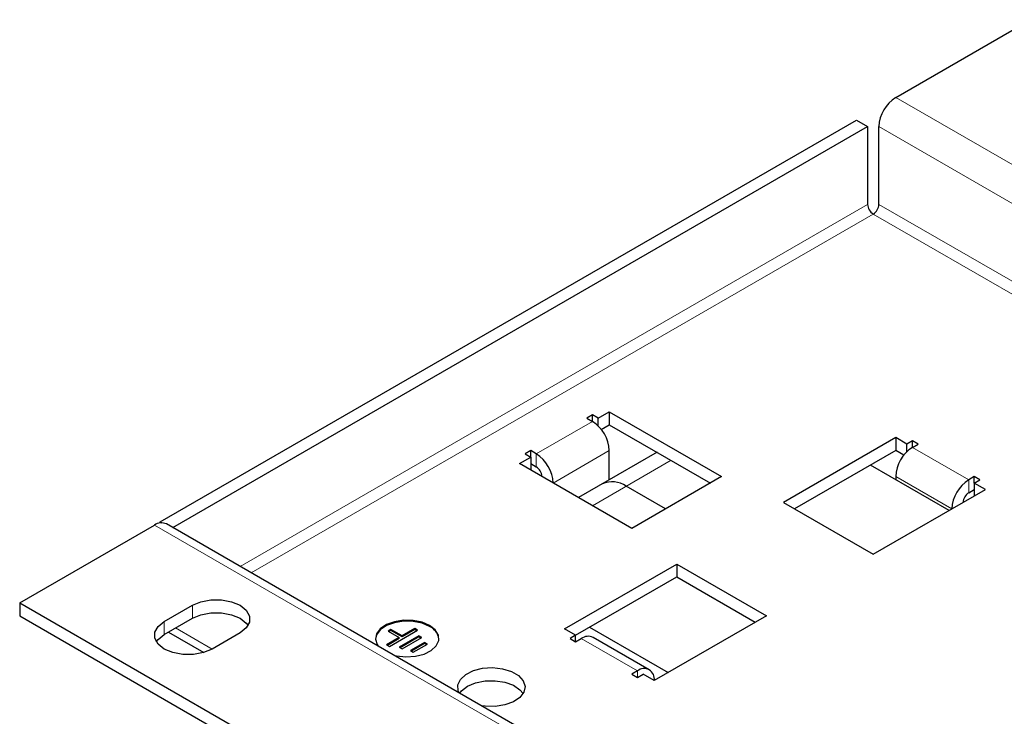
# Model space of a CAD drawing. Header units: millimetres. Extents: x 5 to 418, y 2 to 292.
# Tile 10 of 16: x 219 to 252, y 134 to 157. Entities that reach past the tile are written whole.
import ezdxf

# ---------------------------------------------------------------- set-up
doc = ezdxf.new("R2010")
doc.units = ezdxf.units.MM

msp = doc.modelspace()

# ---------------------------------------------------------------- linework, layer by layer
at = {"color": 7, "linetype": 'Continuous', "lineweight": 25}
for p, q in [((247.9527, 154.3037), (252.4781, 156.9162)), ((223.2511, 140.0437), (246.6327, 153.5416)), ((246.6327, 153.5416), (247.0098, 153.3239)), ((223.674, 139.8524), (247.0098, 153.3239)), ((247.0098, 153.3239), (247.0098, 150.711)), ((247.387, 150.711), (247.387, 153.3239)), ((237.7703, 143.6354), (237.5818, 143.5266)), ((237.5818, 143.5266), (237.7703, 143.4177)), ((237.9589, 143.5266), (237.7703, 143.6354)), ((237.7703, 143.4177), (237.7703, 143.6354)), ((237.9589, 143.5266), (238.336, 143.7443)), ((237.9589, 143.2715), (237.9589, 143.5266)), ((238.336, 143.7443), (242.1072, 141.5672)), ((238.336, 143.7443), (238.336, 143.3088)), ((238.0648, 143.1522), (238.336, 143.3088)), ((238.336, 143.3088), (241.7301, 141.3494)), ((247.9527, 142.8734), (244.1814, 140.6963)), ((248.3298, 142.6557), (247.9527, 142.8734)), ((247.9527, 142.8734), (247.9527, 142.4379)), ((248.5183, 142.7646), (248.3298, 142.6557)), ((248.3298, 142.4007), (248.3298, 142.6557)), ((248.7069, 142.6557), (248.5183, 142.7646)), ((248.5183, 142.5469), (248.5183, 142.7646)), ((248.5183, 142.5469), (248.7069, 142.6557)), ((235.319, 142.0026), (235.6961, 142.2203)), ((235.6961, 142.438), (235.5076, 142.3292)), ((235.5076, 142.3292), (235.6961, 142.2203)), ((235.8847, 142.3292), (235.6961, 142.438)), ((235.6961, 142.2203), (235.6961, 142.438)), ((235.6961, 142.2203), (235.6961, 141.7849)), ((239.9416, 142.3819), (237.3018, 140.858)), ((238.336, 141.455), (238.336, 142.4379)), ((247.9527, 142.4379), (244.5586, 140.4786)), ((248.2239, 142.2814), (247.9527, 142.4379)), ((239.0902, 139.8255), (235.319, 142.0026)), ((235.6961, 142.0025), (235.8847, 141.8937)), ((249.7439, 140.4242), (247.1041, 141.9481)), ((242.1072, 141.5672), (239.0902, 139.8255)), ((247.9527, 141.5671), (247.9527, 141.4583)), ((250.5925, 141.5672), (250.404, 141.4583)), ((250.7811, 141.4583), (250.5925, 141.5672)), ((250.5925, 141.3495), (250.5925, 141.5672)), ((240.2216, 140.4786), (238.9017, 141.2405)), ((250.5925, 141.3495), (250.7811, 141.4583)), ((250.9696, 141.1318), (250.5925, 141.3495)), ((250.5925, 141.3495), (250.5925, 140.9141)), ((247.1984, 138.9547), (250.9696, 141.1318)), ((250.404, 141.0228), (250.5925, 141.1317)), ((244.1814, 140.6963), (247.1984, 138.9547)), ((218.537, 137.3224), (223.0625, 139.9349)), ((223.2511, 140.0437), (223.3061, 140.0119)), ((223.2511, 140.0064), (223.2511, 140.0437)), ((277.014, 109.0599), (223.4625, 139.9745)), ((236.8275, 136.451), (240.5987, 138.6281)), ((240.5987, 138.6281), (243.6157, 136.8864)), ((240.5987, 138.6281), (240.5987, 138.1926)), ((237.2046, 136.2332), (240.5987, 138.1926)), ((240.5987, 138.1926), (243.2385, 136.6687)), ((218.537, 137.3224), (218.537, 136.8869)), ((218.537, 137.3224), (272.0886, 106.4078)), ((223.3925, 136.6965), (224.3353, 137.2408)), ((218.537, 136.8869), (272.0886, 105.9723)), ((243.6157, 136.8864), (239.8445, 134.7094)), ((223.3925, 136.261), (224.3353, 136.8053)), ((223.5348, 136.3432), (224.7252, 135.656)), ((225.9381, 136.3155), (224.9953, 135.7712)), ((231.0006, 136.4287), (230.9063, 136.3742)), ((230.9063, 136.3742), (231.2835, 136.1565)), ((231.0006, 136.396), (230.9346, 136.3579)), ((230.9535, 135.8572), (231.8963, 136.4015)), ((231.3777, 136.211), (231.0006, 136.4287)), ((231.0006, 136.396), (231.0006, 136.4287)), ((231.3777, 136.1783), (231.0006, 136.396)), ((231.802, 136.4559), (231.3777, 136.211)), ((231.802, 136.4232), (231.3777, 136.1783)), ((231.8963, 136.4015), (231.802, 136.4559)), ((231.802, 136.4232), (231.802, 136.4559)), ((231.868, 136.3851), (231.802, 136.4232)), ((237.2046, 136.2333), (236.8275, 136.451)), ((237.2046, 136.2333), (237.0161, 136.1245)), ((237.2046, 136.0156), (237.2046, 136.2333)), ((237.676, 136.5054), (240.3158, 134.9815)), ((231.2835, 136.1565), (230.8592, 135.9116)), ((230.8592, 135.9116), (230.9535, 135.8572)), ((231.2835, 136.1239), (230.8875, 135.8953)), ((231.9434, 136.211), (231.2835, 135.83)), ((231.2835, 136.1239), (231.2835, 136.1565)), ((231.9434, 136.1783), (231.3117, 135.8136)), ((231.3777, 136.1783), (231.3777, 136.211)), ((231.3777, 135.7756), (232.0377, 136.1565)), ((232.132, 135.9933), (231.6606, 135.7211)), ((232.132, 135.9606), (231.6889, 135.7048)), ((231.7549, 135.6667), (232.2263, 135.9388)), ((232.0377, 136.1565), (231.9434, 136.211)), ((231.9434, 136.1783), (231.9434, 136.211)), ((232.0094, 136.1402), (231.9434, 136.1783)), ((232.2263, 135.9388), (232.132, 135.9933)), ((232.132, 135.9606), (232.132, 135.9933)), ((232.198, 135.9225), (232.132, 135.9606)), ((237.0161, 136.1245), (237.2046, 136.0156)), ((237.2046, 136.0156), (237.3932, 136.1245)), ((239.6788, 135.0755), (237.7932, 136.1641)), ((231.2835, 135.83), (231.3777, 135.7756)), ((231.6606, 135.7211), (231.7549, 135.6667)), ((239.2788, 135.0359), (239.0902, 134.9271)), ((239.0902, 134.9271), (239.2788, 134.8182)), ((239.2788, 134.8182), (239.4674, 134.9271)), ((239.8445, 134.7094), (239.4674, 134.9271))]:
    msp.add_line(p, q, dxfattribs=at)
at = {"color": 7, "linetype": 'Continuous', "lineweight": 18}
for p, q in [((247.9527, 154.3037), (301.5042, 123.3891)), ((247.387, 153.3239), (300.9385, 122.4093)), ((247.0098, 150.711), (225.9371, 138.546)), ((247.387, 150.711), (298.864, 120.9939)), ((226.3143, 138.3282), (247.1984, 150.3844)), ((247.1984, 150.3844), (298.4868, 120.7762)), ((235.8847, 142.3292), (237.7703, 143.4177)), ((248.5183, 142.5469), (250.404, 141.4583)), ((235.8847, 141.8937), (235.8847, 142.3292)), ((238.336, 142.4379), (236.4505, 141.3494)), ((240.4102, 142.1114), (237.7704, 140.5875)), ((249.8382, 140.4786), (247.9527, 141.5671)), ((250.404, 141.0228), (250.404, 141.4583)), ((223.0625, 139.9349), (276.614, 109.0203)), ((224.3353, 137.2408), (224.3353, 136.8053)), ((223.3925, 136.6965), (223.3925, 136.261)), ((223.7692, 136.4785), (224.9948, 135.771)), ((239.2788, 135.0359), (237.3932, 136.1245)), ((239.2788, 134.8182), (239.2788, 135.0359))]:
    msp.add_line(p, q, dxfattribs=at)
at = {"color": 7, "linetype": 'Continuous', "lineweight": 25, "flags": 128}
for points in [[(224.3353, 137.2408), (224.6222, 137.3611), (224.9594, 137.4244), (225.314, 137.4244), (225.6512, 137.3611), (225.9381, 137.2408), (226.1465, 137.0752), (226.2561, 136.8805), (226.2561, 136.6758), (226.1465, 136.4811), (225.9381, 136.3155)], [(224.3353, 136.8053), (224.6222, 136.9256), (224.9594, 136.9889), (225.314, 136.9889), (225.6512, 136.9256), (225.9381, 136.8053), (226.1465, 136.6397), (226.2054, 136.5604)], [(224.9953, 135.7712), (224.7084, 135.6509), (224.3712, 135.5877), (224.0166, 135.5877), (223.6793, 135.6509), (223.3925, 135.7712), (223.1841, 135.9369), (223.0745, 136.1315), (223.0745, 136.3362), (223.1841, 136.5309), (223.3925, 136.6965)], [(232.302, 136.5272), (232.0462, 136.6362), (231.7461, 136.6968), (231.4283, 136.7037), (231.1212, 136.6562), (230.852, 136.5585), (230.6446, 136.4194), (230.5175, 136.2512), (230.4815, 136.1081)], [(232.302, 136.5599), (232.0462, 136.6689), (231.7461, 136.7295), (231.4283, 136.7364), (231.1212, 136.6889), (230.852, 136.5912), (230.6446, 136.4521), (230.5175, 136.2838), (230.4819, 136.1014), (230.541, 135.9211), (230.5798, 135.8658)], [(231.0997, 135.5656), (231.1955, 135.5432), (231.5079, 135.5091), (231.8238, 135.5297), (232.1153, 135.6031), (232.3563, 135.7228), (232.5254, 135.8782), (232.6077, 136.0555), (232.5958, 136.2389), (232.4908, 136.4122), (232.302, 136.5599)], [(223.1251, 136.0161), (223.1841, 136.0954), (223.3925, 136.261)], [(233.2928, 134.2996), (233.2626, 134.37), (233.25, 134.5649), (233.3374, 134.7533), (233.5172, 134.9184), (233.7732, 135.0456), (234.0829, 135.1236), (234.4186, 135.1454), (234.7505, 135.1092), (235.0492, 135.0181), (235.2881, 134.8802), (235.4459, 134.7077), (235.5087, 134.5161), (235.4709, 134.3223), (235.3358, 134.1436), (235.1155, 133.9957), (234.8294, 133.892), (234.5031, 133.8415), (234.1655, 133.8488), (234.0436, 133.8662)], [(233.5748, 134.5188), (233.8466, 134.6346), (234.1655, 134.699), (234.5031, 134.7063), (234.8294, 134.6558), (235.1155, 134.5521), (235.3358, 134.4042), (235.4449, 134.2739)], [(233.3154, 134.2865), (233.3742, 134.3619), (233.5748, 134.5188)]]:
    msp.add_lwpolyline(points, dxfattribs=at)
at = {"color": 7, "linetype": 'Continuous', "lineweight": 25}
for centre, radius, start, end in [((248.6151, 153.268), 1.2294, 122.60548, 177.39452), ((247.4192, 150.7296), 0.4098, 182.60548, 237.39452), ((246.9776, 150.7296), 0.4098, 302.60548, 357.39452), ((237.1078, 142.382), 1.2294, 2.60548, 57.39452), ((249.1808, 141.5112), 1.2294, 122.60548, 177.39452), ((235.2222, 141.2935), 1.2294, 2.60548, 57.39452), ((235.6639, 141.5484), 0.4098, 2.60548, 57.39452), ((238.433, 140.5863), 0.8048, 54.38242, 114.30712), ((251.0664, 140.4226), 1.2294, 122.60548, 177.39452), ((250.6248, 140.6776), 0.4098, 122.60548, 177.39452), ((223.2968, 139.6078), 0.4024, 65.69288, 125.61758), ((232.0892, 136.0431), 0.5289, 7.06742, 66.27394), ((237.6275, 135.7974), 0.4024, 65.69288, 125.61758), ((239.4996, 134.7652), 0.3494, 350.78596, 129.20329)]:
    msp.add_arc(centre, radius, start, end, dxfattribs=at)

doc.saveas('drawing.dxf')
